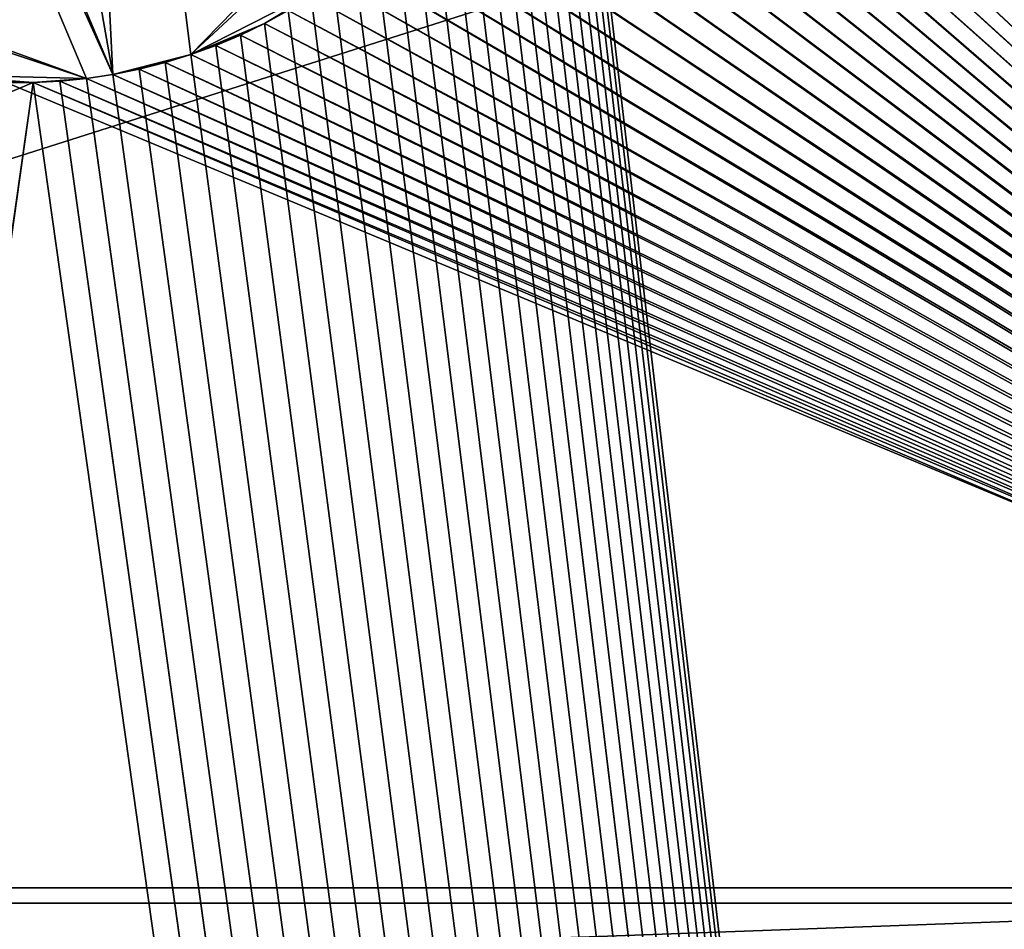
# Model space of a CAD drawing. Header units: millimetres. Extents: x 0 to 3270, y -325 to 325.
# Tile 17 of 256: x 250 to 263, y -18 to -6. Entities that reach past the tile are written whole.
import ezdxf

# ---------------------------------------------------------------- set-up
doc = ezdxf.new("R2010")
doc.units = ezdxf.units.MM
doc.layers.add('FootBore0_P1', color=7, linetype='Continuous')
doc.layers.add('TongueBore1_P1', color=7, linetype='Continuous')

# ---------------------------------------------------------------- blocks, each defined once
blk = doc.blocks.new('TongueBore1_P1')
at = {"layer": 'TongueBore1_P1'}
for points in [[(1600, 27.5, 1000), (0, 27.5, 1000), (0, -27.5, 1000)], [(1600, 27.5, 1000), (0, -27.5, 1000), (1600, -27.5, 1000)], [(220, -17.5, 880), (330, 17.5, 880), (330, -17.5, 880)], [(220, 17.5, 880), (330, 17.5, 880), (220, -17.5, 880)], [(330, -17.5, 160), (220, 17.5, 160), (220, -17.5, 160)], [(330, 17.5, 160), (220, 17.5, 160), (330, -17.5, 160)], [(257, 0, 40), (275, 17.5, 40), (275, -17.5, 40)], [(248.784, 6.894, 150), (250.523, 6.98, 150), (251.216, -6.894, 150)], [(251.216, -6.894, 150), (250.523, 6.98, 150), (252.229, -6.635, 150)], [(252.229, -6.635, 150), (250.523, 6.98, 150), (256.689, -2.063, 150)], [(245.914, 5.684, 150), (248.784, 6.894, 150), (251.216, -6.894, 150)], [(245.636, 5.473, 150), (245.914, 5.684, 150), (251.216, -6.894, 150)], [(244.869, -4.761, 150), (245.636, 5.473, 150), (250.87, -6.946, 150)], [(250.87, -6.946, 150), (245.636, 5.473, 150), (251.216, -6.894, 150)], [(257, 0, 40), (275, -17.5, 40), (256.991, -0.349, 40)], [(256.991, -0.349, 40), (275, -17.5, 40), (256.965, -0.697, 40)], [(256.965, -0.697, 40), (275, -17.5, 40), (256.922, -1.043, 40)], [(256.922, -1.043, 40), (275, -17.5, 40), (256.861, -1.387, 40)], [(256.861, -1.387, 40), (275, -17.5, 40), (256.784, -1.727, 40)], [(256.784, -1.727, 40), (275, -17.5, 40), (256.689, -2.063, 40)], [(252.229, -6.635, 150), (256.689, -2.063, 150), (256.45, -2.719, 150)], [(256.689, -2.063, 40), (275, -17.5, 40), (256.578, -2.394, 40)], [(256.578, -2.394, 40), (275, -17.5, 40), (256.45, -2.719, 40)], [(252.229, -6.635, 150), (256.45, -2.719, 150), (254.086, -5.684, 150)], [(256.45, -2.719, 40), (275, -17.5, 40), (256.307, -3.037, 40)], [(256.307, -3.037, 40), (275, -17.5, 40), (256.148, -3.348, 40)], [(256.148, -3.348, 40), (275, -17.5, 40), (255.973, -3.65, 40)], [(255.973, -3.65, 40), (275, -17.5, 40), (255.784, -3.943, 40)], [(255.784, -3.943, 40), (275, -17.5, 40), (255.58, -4.227, 40)], [(255.58, -4.227, 40), (275, -17.5, 40), (255.362, -4.5, 40)], [(255.362, -4.5, 40), (275, -17.5, 40), (255.131, -4.761, 40)], [(244.869, -4.761, 150), (250.87, -6.946, 150), (245.112, -5.011, 150)], [(255.131, -4.761, 40), (275, -17.5, 40), (254.888, -5.011, 40)], [(245.112, -5.011, 150), (250.87, -6.946, 150), (248.784, -6.894, 150)], [(254.888, -5.011, 40), (275, -17.5, 40), (254.632, -5.248, 40)], [(254.632, -5.248, 40), (275, -17.5, 40), (254.364, -5.473, 40)], [(254.364, -5.473, 40), (275, -17.5, 40), (254.086, -5.684, 40)], [(252.229, -6.635, 150), (254.086, -5.684, 150), (253.193, -6.229, 150)], [(253.193, -6.229, 150), (254.086, -5.684, 150), (253.5, -6.062, 150)], [(254.086, -5.684, 40), (275, -17.5, 40), (253.798, -5.88, 40)], [(253.798, -5.88, 40), (275, -17.5, 40), (253.5, -6.062, 40)], [(253.5, -6.062, 40), (275, -17.5, 40), (253.193, -6.229, 40)], [(253.5, -6.062, 40), (253.193, -6.229, 150), (253.5, -6.062, 150)], [(253.5, -6.062, 40), (253.193, -6.229, 40), (253.193, -6.229, 150)], [(252.229, -6.635, 150), (253.193, -6.229, 150), (252.879, -6.381, 150)], [(253.193, -6.229, 40), (275, -17.5, 40), (252.879, -6.381, 40)], [(253.193, -6.229, 40), (252.879, -6.381, 150), (253.193, -6.229, 150)], [(253.193, -6.229, 40), (252.879, -6.381, 40), (252.879, -6.381, 150)], [(252.229, -6.635, 150), (252.879, -6.381, 150), (252.557, -6.516, 150)], [(252.879, -6.381, 40), (275, -17.5, 40), (252.557, -6.516, 40)], [(252.879, -6.381, 40), (252.557, -6.516, 150), (252.879, -6.381, 150)], [(252.879, -6.381, 40), (252.557, -6.516, 40), (252.557, -6.516, 150)], [(252.557, -6.516, 40), (275, -17.5, 40), (252.229, -6.635, 40)], [(252.557, -6.516, 40), (252.229, -6.635, 150), (252.557, -6.516, 150)], [(252.557, -6.516, 40), (252.229, -6.635, 40), (252.229, -6.635, 150)], [(251.216, -6.894, 150), (252.229, -6.635, 150), (251.558, -6.824, 150)], [(251.558, -6.824, 150), (252.229, -6.635, 150), (251.896, -6.738, 150)], [(252.229, -6.635, 40), (275, -17.5, 40), (251.896, -6.738, 40)], [(252.229, -6.635, 40), (251.896, -6.738, 150), (252.229, -6.635, 150)], [(252.229, -6.635, 40), (251.896, -6.738, 40), (251.896, -6.738, 150)], [(251.896, -6.738, 40), (275, -17.5, 40), (251.558, -6.824, 40)], [(251.896, -6.738, 40), (251.558, -6.824, 150), (251.896, -6.738, 150)], [(251.896, -6.738, 40), (251.558, -6.824, 40), (251.558, -6.824, 150)], [(248.784, -6.894, 150), (250.175, -6.998, 150), (249.13, -6.946, 150)], [(248.784, -6.894, 150), (250.87, -6.946, 150), (250.175, -6.998, 150)], [(251.216, -6.894, 40), (275, -17.5, 40), (250.87, -6.946, 40)], [(251.216, -6.894, 40), (250.87, -6.946, 150), (251.216, -6.894, 150)], [(251.216, -6.894, 40), (250.87, -6.946, 40), (250.87, -6.946, 150)], [(251.558, -6.824, 40), (275, -17.5, 40), (251.216, -6.894, 40)], [(251.558, -6.824, 40), (251.216, -6.894, 150), (251.558, -6.824, 150)], [(251.558, -6.824, 40), (251.216, -6.894, 40), (251.216, -6.894, 150)], [(249.825, -6.998, 40), (275, -17.5, 40), (225, -17.5, 40)], [(249.13, -6.946, 150), (250.175, -6.998, 150), (249.825, -6.998, 150)], [(250.175, -6.998, 40), (275, -17.5, 40), (249.825, -6.998, 40)], [(249.825, -6.998, 40), (249.825, -6.998, 150), (250.175, -6.998, 150)], [(250.175, -6.998, 40), (249.825, -6.998, 40), (250.175, -6.998, 150)], [(250.175, -6.998, 150), (250.87, -6.946, 150), (250.523, -6.98, 150)], [(250.523, -6.98, 40), (275, -17.5, 40), (250.175, -6.998, 40)], [(250.523, -6.98, 40), (250.175, -6.998, 150), (250.523, -6.98, 150)], [(250.523, -6.98, 40), (250.175, -6.998, 40), (250.175, -6.998, 150)], [(250.87, -6.946, 40), (275, -17.5, 40), (250.523, -6.98, 40)], [(250.87, -6.946, 40), (250.523, -6.98, 150), (250.87, -6.946, 150)], [(250.87, -6.946, 40), (250.523, -6.98, 40), (250.523, -6.98, 150)], [(225, -17.5, 80), (275, -17.5, 80), (0, -27.5, 80)], [(275, -17.5, 80), (1600, -27.5, 80), (0, -27.5, 80)], [(50, -27.5, 880), (370, -17.5, 880), (480, -17.5, 880)], [(50, -27.5, 880), (220, -17.5, 880), (330, -17.5, 880)], [(50, -27.5, 880), (780, -17.5, 880), (820, -17.5, 880)], [(50, -27.5, 880), (630, -17.5, 880), (670, -17.5, 880)], [(50, -27.5, 880), (480, -17.5, 880), (520, -17.5, 880)], [(50, -27.5, 880), (330, -17.5, 880), (370, -17.5, 880)], [(50, -27.5, 880), (670, -17.5, 880), (780, -17.5, 880)], [(50, -27.5, 880), (820, -17.5, 880), (1550, -27.5, 880)], [(50, -27.5, 880), (520, -17.5, 880), (630, -17.5, 880)], [(330, -17.5, 160), (220, -17.5, 160), (50, -27.5, 160)], [(370, -17.5, 160), (330, -17.5, 160), (50, -27.5, 160)], [(480, -17.5, 160), (370, -17.5, 160), (50, -27.5, 160)], [(520, -17.5, 160), (480, -17.5, 160), (50, -27.5, 160)], [(630, -17.5, 160), (520, -17.5, 160), (50, -27.5, 160)], [(670, -17.5, 160), (630, -17.5, 160), (50, -27.5, 160)], [(780, -17.5, 160), (670, -17.5, 160), (50, -27.5, 160)], [(1550, -27.5, 160), (780, -17.5, 160), (50, -27.5, 160)], [(275, -17.5, 40), (275, -17.5, 80), (225, -17.5, 40)], [(225, -17.5, 40), (275, -17.5, 80), (225, -17.5, 80)]]:
    blk.add_3dface(points, dxfattribs=at)
blk = doc.blocks.new('FootBore0_P1')
at = {"layer": 'FootBore0_P1'}
for points in [[(295, 325), (295, -325), (257, 0)], [(275.2, 17.7, 40), (257, 0, 40), (275.2, -17.7, 40)], [(257, 0), (295, -325), (256.991, -0.349)], [(275.2, -17.7, 40), (257, 0, 40), (256.991, -0.349, 40)], [(256.991, -0.349), (295, -325), (256.965, -0.697)], [(275.2, -17.7, 40), (256.991, -0.349, 40), (256.965, -0.697, 40)], [(256.965, -0.697), (295, -325), (256.922, -1.043)], [(275.2, -17.7, 40), (256.965, -0.697, 40), (256.922, -1.043, 40)], [(256.922, -1.043), (295, -325), (256.861, -1.387)], [(275.2, -17.7, 40), (256.922, -1.043, 40), (256.861, -1.387, 40)], [(256.861, -1.387), (295, -325), (256.784, -1.727)], [(275.2, -17.7, 40), (256.861, -1.387, 40), (256.784, -1.727, 40)], [(256.689, -2.063), (256.784, -1.727), (295, -325)], [(275.2, -17.7, 40), (256.784, -1.727, 40), (256.689, -2.063, 40)], [(256.578, -2.394), (256.689, -2.063), (295, -325)], [(275.2, -17.7, 40), (256.689, -2.063, 40), (256.578, -2.394, 40)], [(256.45, -2.719), (256.578, -2.394), (295, -325)], [(275.2, -17.7, 40), (256.578, -2.394, 40), (256.45, -2.719, 40)], [(256.307, -3.037), (256.45, -2.719), (295, -325)], [(275.2, -17.7, 40), (256.45, -2.719, 40), (256.307, -3.037, 40)], [(256.148, -3.348), (256.307, -3.037), (295, -325)], [(275.2, -17.7, 40), (256.307, -3.037, 40), (256.148, -3.348, 40)], [(255.973, -3.65), (256.148, -3.348), (295, -325)], [(275.2, -17.7, 40), (256.148, -3.348, 40), (255.973, -3.65, 40)], [(255.784, -3.943), (255.973, -3.65), (295, -325)], [(275.2, -17.7, 40), (255.973, -3.65, 40), (255.784, -3.943, 40)], [(255.58, -4.227), (255.784, -3.943), (295, -325)], [(275.2, -17.7, 40), (255.784, -3.943, 40), (255.58, -4.227, 40)], [(255.362, -4.5), (255.58, -4.227), (295, -325)], [(275.2, -17.7, 40), (255.58, -4.227, 40), (255.362, -4.5, 40)], [(255.131, -4.761), (255.362, -4.5), (295, -325)], [(275.2, -17.7, 40), (255.362, -4.5, 40), (255.131, -4.761, 40)], [(254.888, -5.011), (255.131, -4.761), (295, -325)], [(275.2, -17.7, 40), (255.131, -4.761, 40), (254.888, -5.011, 40)], [(254.632, -5.248), (254.888, -5.011), (295, -325)], [(275.2, -17.7, 40), (254.888, -5.011, 40), (254.632, -5.248, 40)], [(254.364, -5.473), (254.632, -5.248), (295, -325)], [(275.2, -17.7, 40), (254.632, -5.248, 40), (254.364, -5.473, 40)], [(254.086, -5.684), (254.364, -5.473), (295, -325)], [(275.2, -17.7, 40), (254.364, -5.473, 40), (254.086, -5.684, 40)], [(253.798, -5.88), (254.086, -5.684), (295, -325)], [(275.2, -17.7, 40), (254.086, -5.684, 40), (253.798, -5.88, 40)], [(253.5, -6.062), (253.798, -5.88), (295, -325)], [(275.2, -17.7, 40), (253.798, -5.88, 40), (253.5, -6.062, 40)], [(253.193, -6.229), (253.5, -6.062), (295, -325)], [(253.193, -6.229), (253.193, -6.229, 40), (253.5, -6.062, 40)], [(253.5, -6.062), (253.193, -6.229), (253.5, -6.062, 40)], [(275.2, -17.7, 40), (253.5, -6.062, 40), (253.193, -6.229, 40)], [(252.879, -6.381), (253.193, -6.229), (295, -325)], [(253.193, -6.229), (252.879, -6.381, 40), (253.193, -6.229, 40)], [(253.193, -6.229), (252.879, -6.381), (252.879, -6.381, 40)], [(275.2, -17.7, 40), (253.193, -6.229, 40), (252.879, -6.381, 40)], [(252.557, -6.516), (252.879, -6.381), (295, -325)], [(252.557, -6.516), (252.557, -6.516, 40), (252.879, -6.381, 40)], [(252.879, -6.381), (252.557, -6.516), (252.879, -6.381, 40)], [(275.2, -17.7, 40), (252.879, -6.381, 40), (252.557, -6.516, 40)], [(252.229, -6.635), (252.557, -6.516), (295, -325)], [(252.229, -6.635), (252.229, -6.635, 40), (252.557, -6.516, 40)], [(252.557, -6.516), (252.229, -6.635), (252.557, -6.516, 40)], [(275.2, -17.7, 40), (252.557, -6.516, 40), (252.229, -6.635, 40)], [(251.896, -6.738), (252.229, -6.635), (295, -325)], [(252.229, -6.635), (251.896, -6.738, 40), (252.229, -6.635, 40)], [(252.229, -6.635), (251.896, -6.738), (251.896, -6.738, 40)], [(275.2, -17.7, 40), (252.229, -6.635, 40), (251.896, -6.738, 40)], [(251.558, -6.824), (251.896, -6.738), (295, -325)], [(251.558, -6.824), (251.558, -6.824, 40), (251.896, -6.738, 40)], [(251.896, -6.738), (251.558, -6.824), (251.896, -6.738, 40)], [(275.2, -17.7, 40), (251.896, -6.738, 40), (251.558, -6.824, 40)], [(250.87, -6.946), (251.216, -6.894), (295, -325)], [(250.87, -6.946), (250.87, -6.946, 40), (251.216, -6.894, 40)], [(251.216, -6.894), (250.87, -6.946), (251.216, -6.894, 40)], [(275.2, -17.7, 40), (251.216, -6.894, 40), (250.87, -6.946, 40)], [(251.216, -6.894), (251.558, -6.824), (295, -325)], [(251.558, -6.824), (251.216, -6.894), (251.216, -6.894, 40)], [(251.558, -6.824), (251.216, -6.894, 40), (251.558, -6.824, 40)], [(275.2, -17.7, 40), (251.558, -6.824, 40), (251.216, -6.894, 40)], [(205, -325), (250.175, -6.998), (295, -325)], [(249.825, -6.998), (250.175, -6.998), (205, -325)], [(250.175, -6.998, 40), (249.825, -6.998, 40), (224.8, -17.7, 40)], [(275.2, -17.7, 40), (250.175, -6.998, 40), (224.8, -17.7, 40)], [(249.825, -6.998), (249.825, -6.998, 40), (250.175, -6.998, 40)], [(250.175, -6.998), (249.825, -6.998), (250.175, -6.998, 40)], [(250.175, -6.998), (250.523, -6.98), (295, -325)], [(250.175, -6.998), (250.175, -6.998, 40), (250.523, -6.98, 40)], [(250.523, -6.98), (250.175, -6.998), (250.523, -6.98, 40)], [(275.2, -17.7, 40), (250.523, -6.98, 40), (250.175, -6.998, 40)], [(250.523, -6.98), (250.87, -6.946), (295, -325)], [(250.87, -6.946), (250.523, -6.98), (250.523, -6.98, 40)], [(250.87, -6.946), (250.523, -6.98, 40), (250.87, -6.946, 40)], [(275.2, -17.7, 40), (250.87, -6.946, 40), (250.523, -6.98, 40)], [(275.2, -17.7, 80), (205, -325, 80), (295, -325, 80)], [(275.2, -17.7, 80), (224.8, -17.7, 80), (205, -325, 80)], [(275.2, -17.7, 80), (275.2, -17.7, 40), (224.8, -17.7, 40)], [(275.2, -17.7, 80), (224.8, -17.7, 40), (224.8, -17.7, 80)]]:
    blk.add_3dface(points, dxfattribs=at)

msp = doc.modelspace()

# ---------------------------------------------------------------- block references
at = {"layer": 'FootBore0_P1'}
msp.add_blockref('FootBore0_P1', (0, 0), dxfattribs=at)
at = {"layer": 'TongueBore1_P1'}
msp.add_blockref('TongueBore1_P1', (0, 0), dxfattribs=at)

doc.saveas('drawing.dxf')
